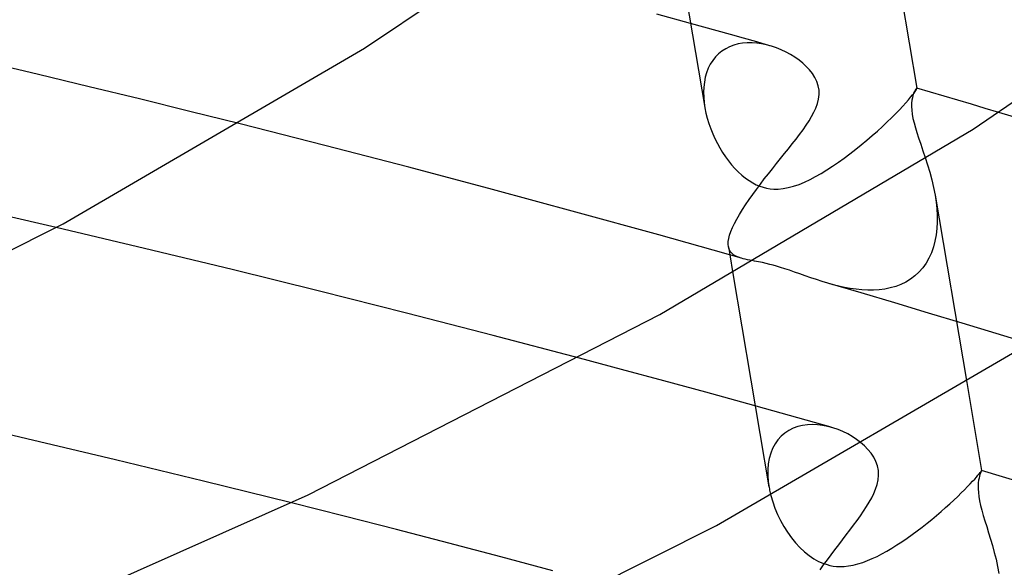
# Model space of a CAD drawing. Header units: millimetres. Extents: x -221 to 221, y -112 to 248.
# Tile 64 of 79: x 86 to 105, y 115 to 125. Entities that reach past the tile are written whole.
import ezdxf

# ---------------------------------------------------------------- set-up
doc = ezdxf.new("R2010")
doc.units = ezdxf.units.MM
doc.layers.add('HIDDEN', color=7, linetype='Continuous')
doc.layers.add('THICK', color=7, linetype='Continuous')

msp = doc.modelspace()

# ---------------------------------------------------------------- linework, layer by layer
at = {"layer": 'HIDDEN'}
for p, q in [((99.172, 124.995), (98.922, 125.064)), ((99.421, 124.925), (99.172, 124.995)), ((99.67, 124.855), (99.421, 124.925)), ((99.918, 124.785), (99.67, 124.855)), ((99.735, 124.655), (99.656, 124.625)), ((99.817, 124.677), (99.735, 124.655)), ((99.902, 124.691), (99.817, 124.677)), ((99.989, 124.699), (99.902, 124.691)), ((100.167, 124.715), (99.918, 124.785)), ((100.078, 124.699), (99.989, 124.699)), ((100.169, 124.693), (100.078, 124.699)), ((100.415, 124.645), (100.167, 124.715)), ((100.26, 124.681), (100.169, 124.693)), ((100.351, 124.662), (100.26, 124.681)), ((100.443, 124.637), (100.351, 124.662)), ((99.448, 124.492), (99.389, 124.433)), ((99.512, 124.544), (99.448, 124.492)), ((99.582, 124.588), (99.512, 124.544)), ((99.656, 124.625), (99.582, 124.588)), ((100.537, 124.605), (100.443, 124.637)), ((100.63, 124.568), (100.537, 124.605)), ((100.72, 124.525), (100.63, 124.568)), ((100.806, 124.478), (100.72, 124.525)), ((100.887, 124.428), (100.806, 124.478)), ((86.638, 124.101), (85.683, 124.327)), ((99.291, 124.295), (99.253, 124.218)), ((99.337, 124.367), (99.291, 124.295)), ((99.389, 124.433), (99.337, 124.367)), ((100.964, 124.373), (100.887, 124.428)), ((101.035, 124.316), (100.964, 124.373)), ((101.101, 124.255), (101.035, 124.316)), ((87.591, 123.872), (86.638, 124.101)), ((99.221, 124.136), (99.197, 124.049)), ((99.253, 124.218), (99.221, 124.136)), ((101.163, 124.19), (101.101, 124.255)), ((101.217, 124.12), (101.163, 124.19)), ((101.264, 124.047), (101.217, 124.12)), ((99.18, 123.959), (99.169, 123.866)), ((99.197, 124.049), (99.18, 123.959)), ((101.301, 123.97), (101.264, 124.047)), ((101.327, 123.89), (101.301, 123.97)), ((88.541, 123.641), (87.591, 123.872)), ((99.169, 123.866), (99.165, 123.771)), ((99.165, 123.771), (99.168, 123.674)), ((101.341, 123.807), (101.327, 123.89)), ((101.333, 123.638), (101.343, 123.723)), ((101.343, 123.723), (101.341, 123.807)), ((103.123, 123.743), (103.11, 123.707)), ((103.136, 123.774), (103.123, 123.743)), ((103.149, 123.799), (103.136, 123.774)), ((103.161, 123.819), (103.149, 123.799)), ((103.171, 123.834), (103.161, 123.819)), ((103.179, 123.843), (103.171, 123.834)), ((103.184, 123.846), (103.179, 123.843)), ((103.185, 123.846), (103.184, 123.846)), ((103.184, 123.846), (103.184, 123.846)), ((103.184, 123.846), (103.184, 123.846)), ((103.185, 123.845), (103.185, 123.846)), ((103.185, 123.845), (103.185, 123.845)), ((103.185, 123.845), (103.185, 123.845)), ((89.49, 123.407), (88.541, 123.641)), ((99.168, 123.674), (99.176, 123.575)), ((99.176, 123.575), (99.191, 123.476)), ((101.281, 123.47), (101.311, 123.554)), ((101.311, 123.554), (101.333, 123.638)), ((103.085, 123.561), (103.084, 123.5)), ((103.09, 123.616), (103.085, 123.561)), ((103.099, 123.664), (103.09, 123.616)), ((103.11, 123.707), (103.099, 123.664)), ((90.435, 123.171), (89.49, 123.407)), ((101.202, 123.312), (101.245, 123.392)), ((101.245, 123.392), (101.281, 123.47)), ((103.084, 123.5), (103.087, 123.432)), ((103.087, 123.432), (103.096, 123.356)), ((103.096, 123.356), (103.111, 123.275)), ((105.552, 123.138), (104.73, 123.386)), ((101.098, 123.147), (101.153, 123.23)), ((101.153, 123.23), (101.202, 123.312)), ((103.111, 123.275), (103.132, 123.189)), ((103.132, 123.189), (103.157, 123.1)), ((100.975, 122.974), (101.039, 123.061)), ((101.039, 123.061), (101.098, 123.147)), ((103.157, 123.1), (103.185, 123.007)), ((103.185, 123.007), (103.216, 122.911)), ((100.764, 122.704), (100.837, 122.795)), ((100.837, 122.795), (100.907, 122.885)), ((100.907, 122.885), (100.975, 122.974)), ((103.216, 122.911), (103.257, 122.79)), ((100.615, 122.517), (100.69, 122.611)), ((100.69, 122.611), (100.764, 122.704)), ((103.257, 122.79), (103.299, 122.666)), ((103.299, 122.666), (103.342, 122.536)), ((100.539, 122.423), (100.615, 122.517)), ((103.342, 122.536), (103.385, 122.402)), ((100.386, 122.23), (100.462, 122.327)), ((100.462, 122.327), (100.539, 122.423)), ((103.385, 122.402), (103.426, 122.262)), ((103.426, 122.262), (103.464, 122.119)), ((100.235, 122.036), (100.31, 122.133)), ((100.31, 122.133), (100.386, 122.23)), ((103.464, 122.119), (103.498, 121.973)), ((100.091, 121.841), (100.162, 121.938)), ((100.162, 121.938), (100.235, 122.036)), ((103.498, 121.973), (103.526, 121.826)), ((99.958, 121.649), (100.023, 121.745)), ((100.023, 121.745), (100.091, 121.841)), ((103.526, 121.827), (104.123, 118.298)), ((103.526, 121.826), (103.545, 121.699)), ((103.545, 121.699), (103.558, 121.572)), ((99.842, 121.466), (99.898, 121.556)), ((99.898, 121.556), (99.958, 121.649)), ((103.558, 121.572), (103.566, 121.447)), ((86.972, 121.217), (85.962, 121.45)), ((99.748, 121.295), (99.792, 121.378)), ((99.792, 121.378), (99.842, 121.466)), ((103.566, 121.322), (103.56, 121.2)), ((103.566, 121.447), (103.566, 121.322)), ((99.657, 121.075), (99.681, 121.143)), ((99.681, 121.143), (99.711, 121.217)), ((99.711, 121.217), (99.748, 121.295)), ((103.56, 121.2), (103.546, 121.08)), ((99.629, 120.903), (99.632, 120.954)), ((99.632, 120.954), (99.641, 121.012)), ((99.641, 121.012), (99.657, 121.075)), ((103.525, 120.964), (103.495, 120.852)), ((103.546, 121.08), (103.525, 120.964)), ((99.633, 120.856), (99.629, 120.903)), ((99.646, 120.808), (99.633, 120.856)), ((99.633, 120.856), (99.66, 120.701)), ((99.667, 120.767), (99.646, 120.808)), ((99.696, 120.733), (99.667, 120.767)), ((103.495, 120.852), (103.457, 120.744)), ((99.731, 120.703), (99.696, 120.733)), ((99.774, 120.678), (99.731, 120.703)), ((99.823, 120.657), (99.774, 120.678)), ((99.877, 120.639), (99.823, 120.657)), ((100.201, 120.572), (100.126, 120.587)), ((100.275, 120.557), (100.201, 120.572)), ((103.411, 120.643), (103.356, 120.548)), ((103.457, 120.744), (103.411, 120.643)), ((100.347, 120.541), (100.275, 120.557)), ((100.414, 120.525), (100.347, 120.541)), ((100.478, 120.509), (100.414, 120.525)), ((100.54, 120.491), (100.478, 120.509)), ((100.617, 120.468), (100.54, 120.491)), ((100.698, 120.442), (100.617, 120.468)), ((100.786, 120.413), (100.698, 120.442)), ((100.881, 120.38), (100.786, 120.413)), ((103.294, 120.46), (103.224, 120.38)), ((103.356, 120.548), (103.294, 120.46)), ((99.718, 120.353), (100.398, 116.332)), ((100.98, 120.345), (100.881, 120.38)), ((101.082, 120.309), (100.98, 120.345)), ((101.185, 120.273), (101.082, 120.309)), ((101.291, 120.237), (101.185, 120.273)), ((101.397, 120.202), (101.291, 120.237)), ((101.505, 120.169), (101.397, 120.202)), ((103.064, 120.246), (102.976, 120.192)), ((103.147, 120.309), (103.064, 120.246)), ((103.224, 120.38), (103.147, 120.309)), ((102.134, 119.985), (101.505, 120.169)), ((101.609, 120.14), (101.506, 120.169)), ((101.714, 120.114), (101.609, 120.14)), ((101.821, 120.091), (101.714, 120.114)), ((101.929, 120.071), (101.821, 120.091)), ((102.038, 120.055), (101.929, 120.071)), ((102.147, 120.044), (102.038, 120.055)), ((102.257, 120.039), (102.147, 120.044)), ((102.367, 120.039), (102.257, 120.039)), ((102.474, 120.046), (102.367, 120.039)), ((102.58, 120.06), (102.474, 120.046)), ((102.684, 120.081), (102.58, 120.06)), ((102.785, 120.11), (102.684, 120.081)), ((102.883, 120.147), (102.785, 120.11)), ((102.976, 120.192), (102.883, 120.147)), ((102.767, 119.798), (102.134, 119.985)), ((103.402, 119.608), (102.767, 119.798)), ((104.039, 119.416), (103.402, 119.608)), ((104.677, 119.222), (104.039, 119.416)), ((105.316, 119.026), (104.677, 119.222)), ((97.622, 118.546), (96.826, 118.759)), ((98.416, 118.331), (97.622, 118.546)), ((99.208, 118.115), (98.416, 118.331)), ((99.998, 117.897), (99.208, 118.115)), ((100.786, 117.677), (99.998, 117.897)), ((101.571, 117.455), (100.786, 117.677)), ((100.853, 117.437), (100.772, 117.396)), ((100.939, 117.468), (100.853, 117.437)), ((101.028, 117.49), (100.939, 117.468)), ((101.121, 117.503), (101.028, 117.49)), ((101.216, 117.507), (101.121, 117.503)), ((101.312, 117.503), (101.216, 117.507)), ((101.409, 117.491), (101.312, 117.503)), ((101.506, 117.472), (101.409, 117.491)), ((101.602, 117.446), (101.506, 117.472)), ((101.699, 117.413), (101.602, 117.446)), ((100.627, 117.287), (100.566, 117.219)), ((100.697, 117.346), (100.627, 117.287)), ((100.772, 117.396), (100.697, 117.346)), ((101.792, 117.374), (101.699, 117.413)), ((101.882, 117.33), (101.792, 117.374)), ((101.968, 117.281), (101.882, 117.33)), ((102.048, 117.227), (101.968, 117.281)), ((100.467, 117.057), (100.43, 116.965)), ((100.512, 117.142), (100.467, 117.057)), ((100.566, 117.219), (100.512, 117.142)), ((102.124, 117.17), (102.048, 117.227)), ((102.196, 117.107), (102.124, 117.17)), ((102.263, 117.039), (102.196, 117.107)), ((100.403, 116.868), (100.385, 116.764)), ((100.43, 116.965), (100.403, 116.868)), ((102.322, 116.966), (102.263, 117.039)), ((102.372, 116.889), (102.322, 116.966)), ((102.412, 116.809), (102.372, 116.889)), ((100.385, 116.764), (100.376, 116.658)), ((102.441, 116.726), (102.412, 116.809)), ((102.458, 116.639), (102.441, 116.726)), ((100.376, 116.658), (100.376, 116.548)), ((100.376, 116.548), (100.384, 116.436)), ((102.454, 116.464), (102.462, 116.552)), ((102.462, 116.552), (102.458, 116.639)), ((104.355, 116.499), (104.347, 116.458)), ((104.364, 116.534), (104.355, 116.499)), ((104.373, 116.564), (104.364, 116.534)), ((104.382, 116.588), (104.373, 116.564)), ((104.39, 116.608), (104.382, 116.588)), ((104.396, 116.623), (104.39, 116.608)), ((104.401, 116.633), (104.396, 116.623)), ((104.403, 116.637), (104.401, 116.633)), ((100.384, 116.436), (100.4, 116.322)), ((100.4, 116.322), (100.405, 116.296)), ((102.407, 116.289), (102.435, 116.376)), ((102.435, 116.376), (102.454, 116.464)), ((104.341, 116.411), (104.338, 116.357)), ((104.338, 116.357), (104.338, 116.296)), ((104.347, 116.458), (104.341, 116.411)), ((100.405, 116.296), (100.41, 116.27)), ((100.41, 116.27), (100.415, 116.245)), ((100.415, 116.245), (100.421, 116.219)), ((100.421, 116.219), (100.427, 116.193)), ((100.427, 116.193), (100.434, 116.167)), ((102.288, 116.045), (102.334, 116.128)), ((102.334, 116.128), (102.374, 116.209)), ((102.374, 116.209), (102.407, 116.289)), ((104.338, 116.296), (104.342, 116.228)), ((104.342, 116.228), (104.351, 116.153)), ((104.351, 116.153), (104.365, 116.071)), ((92.393, 115.78), (91.403, 116.03)), ((102.181, 115.875), (102.237, 115.961)), ((102.237, 115.961), (102.288, 116.045)), ((104.365, 116.071), (104.384, 115.983)), ((104.384, 115.983), (104.408, 115.891)), ((93.38, 115.527), (92.393, 115.78)), ((102.057, 115.699), (102.121, 115.788)), ((102.121, 115.788), (102.181, 115.875)), ((104.408, 115.891), (104.435, 115.794)), ((104.435, 115.794), (104.465, 115.695)), ((101.923, 115.519), (101.991, 115.609)), ((101.991, 115.609), (102.057, 115.699)), ((104.465, 115.695), (104.499, 115.584)), ((104.499, 115.584), (104.535, 115.469)), ((94.364, 115.272), (93.38, 115.527)), ((101.783, 115.335), (101.854, 115.427)), ((101.854, 115.427), (101.923, 115.519)), ((104.535, 115.469), (104.572, 115.349)), ((95.345, 115.014), (94.364, 115.272)), ((101.64, 115.148), (101.712, 115.242)), ((101.712, 115.242), (101.783, 115.335)), ((104.572, 115.349), (104.608, 115.225)), ((104.608, 115.225), (104.643, 115.098)), ((96.324, 114.753), (95.345, 115.014)), ((101.498, 114.96), (101.569, 115.054)), ((101.569, 115.054), (101.64, 115.148)), ((104.643, 115.098), (104.676, 114.967)), ((101.36, 114.77), (101.428, 114.865)), ((101.428, 114.865), (101.498, 114.96)), ((104.676, 114.967), (104.705, 114.834)), ((104.705, 114.834), (104.731, 114.699))]:
    msp.add_line(p, q, dxfattribs=at)
at = {"layer": 'THICK'}
for p, q in [((92.781, 124.597), (97.748, 127.948)), ((98.441, 127.909), (99.19, 123.482)), ((102.71, 126.658), (103.185, 123.845)), ((104.243, 123.074), (109.506, 126.663)), ((98.922, 125.064), (98.288, 125.24)), ((87.102, 121.287), (92.781, 124.597)), ((103.102, 123.716), (103.13, 123.753)), ((103.13, 123.753), (103.152, 123.783)), ((103.152, 123.783), (103.168, 123.808)), ((103.168, 123.808), (103.178, 123.826)), ((103.178, 123.826), (103.184, 123.838)), ((103.441, 123.77), (103.184, 123.846)), ((103.184, 123.838), (103.185, 123.845)), ((103.698, 123.694), (103.441, 123.77)), ((102.921, 123.505), (102.977, 123.567)), ((102.977, 123.567), (103.026, 123.623)), ((103.026, 123.623), (103.067, 123.672)), ((103.067, 123.672), (103.102, 123.716)), ((103.956, 123.618), (103.698, 123.694)), ((104.214, 123.541), (103.956, 123.618)), ((104.472, 123.464), (104.214, 123.541)), ((99.191, 123.476), (99.21, 123.376)), ((99.21, 123.376), (99.236, 123.277)), ((102.708, 123.287), (102.786, 123.365)), ((102.786, 123.365), (102.857, 123.437)), ((102.857, 123.437), (102.921, 123.505)), ((104.73, 123.386), (104.472, 123.464)), ((92.028, 122.767), (90.435, 123.171)), ((99.236, 123.277), (99.266, 123.178)), ((99.266, 123.178), (99.3, 123.081)), ((102.535, 123.123), (102.625, 123.207)), ((102.625, 123.207), (102.708, 123.287)), ((98.344, 119.582), (104.243, 123.074)), ((99.3, 123.081), (99.338, 122.986)), ((99.338, 122.986), (99.38, 122.894)), ((102.343, 122.95), (102.441, 123.037)), ((102.441, 123.037), (102.535, 123.123)), ((99.38, 122.894), (99.426, 122.804)), ((99.426, 122.804), (99.474, 122.717)), ((102.137, 122.777), (102.242, 122.864)), ((102.242, 122.864), (102.343, 122.95)), ((93.613, 122.355), (92.028, 122.767)), ((99.474, 122.717), (99.525, 122.633)), ((99.525, 122.633), (99.579, 122.553)), ((101.923, 122.608), (102.031, 122.692)), ((102.031, 122.692), (102.137, 122.777)), ((99.579, 122.553), (99.635, 122.476)), ((99.635, 122.476), (99.694, 122.402)), ((101.597, 122.374), (101.705, 122.448)), ((101.705, 122.448), (101.814, 122.526)), ((101.814, 122.526), (101.923, 122.608)), ((95.191, 121.936), (93.613, 122.355)), ((99.694, 122.402), (99.755, 122.332)), ((99.755, 122.332), (99.819, 122.267)), ((99.819, 122.267), (99.885, 122.206)), ((101.275, 122.178), (101.381, 122.238)), ((101.381, 122.238), (101.489, 122.304)), ((101.489, 122.304), (101.597, 122.374)), ((99.885, 122.206), (99.953, 122.151)), ((99.953, 122.151), (100.022, 122.102)), ((100.022, 122.102), (100.091, 122.06)), ((100.091, 122.06), (100.158, 122.025)), ((100.964, 122.032), (101.067, 122.074)), ((101.067, 122.074), (101.171, 122.123)), ((101.171, 122.123), (101.275, 122.178)), ((96.761, 121.511), (95.191, 121.936)), ((100.158, 122.025), (100.224, 121.997)), ((100.224, 121.997), (100.289, 121.976)), ((100.289, 121.976), (100.352, 121.96)), ((100.352, 121.96), (100.418, 121.949)), ((100.418, 121.949), (100.491, 121.943)), ((100.491, 121.943), (100.573, 121.943)), ((100.573, 121.943), (100.663, 121.952)), ((100.663, 121.952), (100.762, 121.97)), ((100.762, 121.97), (100.862, 121.997)), ((100.862, 121.997), (100.964, 122.032)), ((98.324, 121.079), (96.761, 121.511)), ((80.736, 118.091), (87.102, 121.287)), ((88.632, 120.826), (86.972, 121.217)), ((99.878, 120.639), (98.324, 121.079)), ((90.286, 120.427), (88.632, 120.826)), ((99.66, 120.701), (99.718, 120.353)), ((99.914, 120.63), (99.878, 120.639)), ((99.952, 120.621), (99.914, 120.63)), ((99.993, 120.612), (99.952, 120.621)), ((100.035, 120.604), (99.993, 120.612)), ((100.08, 120.595), (100.035, 120.604)), ((100.126, 120.587), (100.08, 120.595)), ((91.932, 120.021), (90.286, 120.427)), ((93.571, 119.608), (91.932, 120.021)), ((91.719, 116.18), (98.344, 119.582)), ((95.202, 119.187), (93.571, 119.608)), ((99.408, 115.605), (105.878, 119.376)), ((96.826, 118.759), (95.202, 119.187)), ((104.123, 118.298), (104.403, 116.638)), ((86.415, 117.239), (84.738, 117.627)), ((88.085, 116.844), (86.415, 117.239)), ((89.748, 116.44), (88.085, 116.844)), ((104.273, 116.48), (104.306, 116.518)), ((104.306, 116.518), (104.334, 116.551)), ((104.334, 116.551), (104.357, 116.578)), ((104.357, 116.578), (104.374, 116.6)), ((104.374, 116.6), (104.387, 116.617)), ((104.387, 116.617), (104.396, 116.629)), ((104.396, 116.629), (104.402, 116.636)), ((104.402, 116.636), (104.403, 116.638)), ((104.403, 116.638), (104.403, 116.638)), ((104.403, 116.638), (104.403, 116.638)), ((104.403, 116.638), (104.403, 116.638)), ((104.403, 116.638), (104.403, 116.638)), ((104.403, 116.638), (104.403, 116.638)), ((104.403, 116.638), (104.403, 116.637)), ((105.599, 116.283), (104.403, 116.638)), ((91.403, 116.03), (89.748, 116.44)), ((104.083, 116.279), (104.139, 116.336)), ((104.139, 116.336), (104.19, 116.389)), ((104.19, 116.389), (104.234, 116.437)), ((104.234, 116.437), (104.273, 116.48)), ((84.393, 112.93), (91.719, 116.18)), ((100.434, 116.167), (100.469, 116.048)), ((103.882, 116.084), (103.954, 116.152)), ((103.954, 116.152), (104.021, 116.217)), ((104.021, 116.217), (104.083, 116.279)), ((100.469, 116.048), (100.511, 115.929)), ((103.642, 115.868), (103.726, 115.942)), ((103.726, 115.942), (103.806, 116.014)), ((103.806, 116.014), (103.882, 116.084)), ((100.511, 115.929), (100.561, 115.812)), ((100.561, 115.812), (100.617, 115.697)), ((103.466, 115.72), (103.555, 115.794)), ((103.555, 115.794), (103.642, 115.868)), ((92.148, 111.96), (99.408, 115.605)), ((100.617, 115.697), (100.679, 115.586)), ((100.679, 115.586), (100.747, 115.478)), ((103.189, 115.502), (103.283, 115.574)), ((103.283, 115.574), (103.376, 115.647)), ((103.376, 115.647), (103.466, 115.72)), ((100.747, 115.478), (100.82, 115.375)), ((100.82, 115.375), (100.898, 115.279)), ((102.999, 115.364), (103.094, 115.432)), ((103.094, 115.432), (103.189, 115.502)), ((100.898, 115.279), (100.98, 115.19)), ((100.98, 115.19), (101.067, 115.109)), ((102.714, 115.178), (102.809, 115.237)), ((102.809, 115.237), (102.903, 115.299)), ((102.903, 115.299), (102.999, 115.364)), ((101.067, 115.109), (101.156, 115.037)), ((101.156, 115.037), (101.245, 114.977)), ((102.344, 114.98), (102.435, 115.023)), ((102.435, 115.023), (102.527, 115.071)), ((102.527, 115.071), (102.62, 115.122)), ((102.62, 115.122), (102.714, 115.178)), ((101.245, 114.977), (101.33, 114.929)), ((101.33, 114.929), (101.412, 114.893)), ((101.412, 114.893), (101.491, 114.867)), ((101.491, 114.867), (101.546, 114.853)), ((101.546, 114.853), (101.604, 114.841)), ((101.604, 114.841), (101.668, 114.834)), ((101.668, 114.834), (101.738, 114.831)), ((101.738, 114.831), (101.814, 114.833)), ((101.814, 114.833), (101.897, 114.842)), ((101.897, 114.842), (101.985, 114.858)), ((101.985, 114.858), (102.073, 114.88)), ((102.073, 114.88), (102.163, 114.908)), ((102.163, 114.908), (102.253, 114.942)), ((102.253, 114.942), (102.344, 114.98))]:
    msp.add_line(p, q, dxfattribs=at)

doc.saveas('drawing.dxf')
